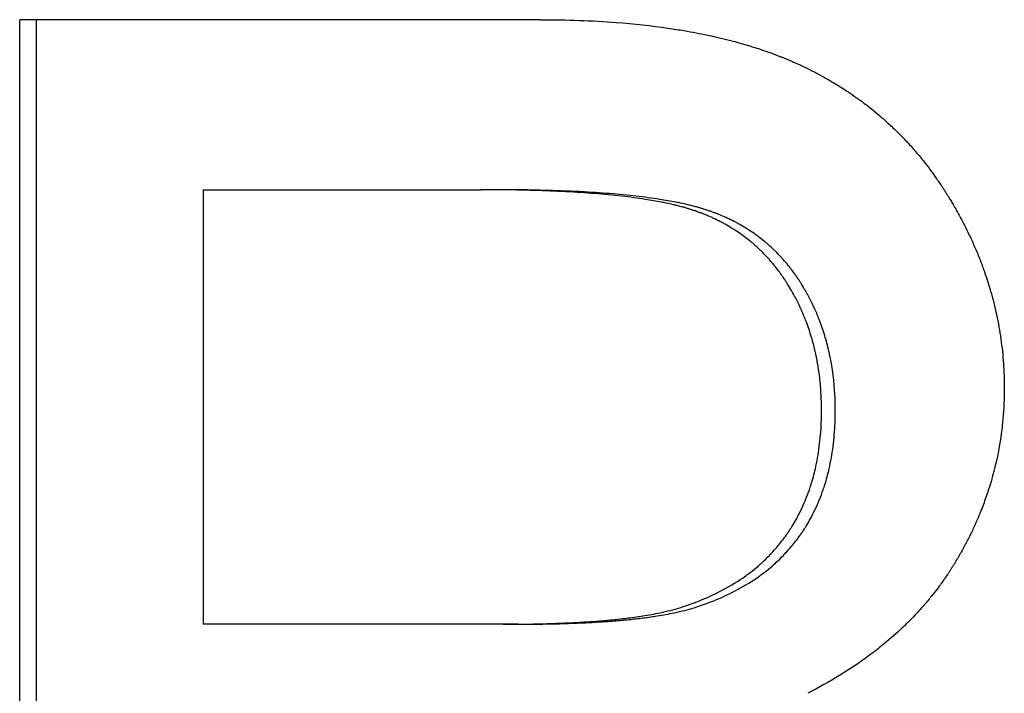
# Paper-space layout 'Layout1' of a CAD drawing. Extents: x -9.62 to 0.26, y -1.65 to 4.35.
# Tile 3 of 11: x -6.02 to -5.85, y 0.62 to 0.73. Entities that reach past the tile are written whole.
import ezdxf

# ---------------------------------------------------------------- set-up
doc = ezdxf.new("R2010")
doc.units = 0
doc.header["$MEASUREMENT"] = 0
doc.layers.get('0').update_dxf_attribs({"linetype": 'CONTINUOUS'})

psp = doc.layouts.get("Layout1")

# ---------------------------------------------------------------- linework, layer by layer
for p, q in [((-5.92971, 0.73373), (-6.01655, 0.73373)), ((-6.01655, 0.49373), (-6.01655, 0.73373)), ((-5.98593, 0.70537), (-5.98593, 0.63293)), ((-5.98593, 0.70537), (-5.93963, 0.70537)), ((-5.93713, 0.70537), (-5.93963, 0.70537)), ((-5.93591, 0.63293), (-5.98593, 0.63293)), ((-5.93343, 0.63293), (-5.93591, 0.63293))]:
    psp.add_line(p, q)
psp.add_open_spline([(-6.01377, 0.49373), (-6.01377, 0.57373), (-6.01377, 0.65373), (-6.01377, 0.73373)], degree=3)
for points, knots in [([(-5.92971, 0.73373), (-5.9275, 0.73373), (-5.92533, 0.73369), (-5.92323, 0.73361), (-5.92112, 0.73354), (-5.91906, 0.73342), (-5.91706, 0.73327), (-5.91406, 0.73304), (-5.91118, 0.73273), (-5.90842, 0.73233), (-5.90751, 0.73219), (-5.9066, 0.73205), (-5.90571, 0.7319), (-5.90437, 0.73167), (-5.90306, 0.73142), (-5.90179, 0.73115), (-5.90136, 0.73106), (-5.90094, 0.73096), (-5.90052, 0.73087), (-5.89926, 0.73058), (-5.89804, 0.73028), (-5.89684, 0.72995), (-5.89604, 0.72973), (-5.89526, 0.7295), (-5.89449, 0.72926), (-5.8941, 0.72914), (-5.89372, 0.72902), (-5.89334, 0.7289), (-5.89278, 0.72871), (-5.89222, 0.72852), (-5.89166, 0.72832), (-5.89111, 0.72813), (-5.89057, 0.72793), (-5.89003, 0.72772), (-5.88985, 0.72765), (-5.88967, 0.72758), (-5.8895, 0.72751), (-5.88897, 0.7273), (-5.88844, 0.72708), (-5.88793, 0.72686), (-5.88784, 0.72682), (-5.88775, 0.72679), (-5.88767, 0.72675), (-5.88724, 0.72656), (-5.88682, 0.72637), (-5.8864, 0.72618), (-5.88632, 0.72614), (-5.88623, 0.7261), (-5.88615, 0.72606), (-5.8859, 0.72595), (-5.88565, 0.72583), (-5.8854, 0.72571), (-5.88523, 0.72563), (-5.88507, 0.72555), (-5.88491, 0.72547), (-5.88458, 0.7253), (-5.88425, 0.72514), (-5.88393, 0.72497), (-5.88377, 0.72489), (-5.8836, 0.7248), (-5.88344, 0.72472), (-5.88296, 0.72446), (-5.88248, 0.7242), (-5.88201, 0.72393), (-5.8817, 0.72376), (-5.88139, 0.72358), (-5.88108, 0.72339), (-5.88046, 0.72303), (-5.87984, 0.72265), (-5.87924, 0.72227), (-5.87894, 0.72207), (-5.87864, 0.72188), (-5.87835, 0.72168), (-5.87746, 0.72109), (-5.87659, 0.72047), (-5.87574, 0.71983), (-5.87517, 0.7194), (-5.87462, 0.71897), (-5.87407, 0.71852), (-5.87325, 0.71785), (-5.87245, 0.71716), (-5.87167, 0.71644), (-5.87141, 0.7162), (-5.87115, 0.71596), (-5.8709, 0.71572), (-5.87039, 0.71523), (-5.86988, 0.71473), (-5.86939, 0.71423), (-5.86914, 0.71397), (-5.8689, 0.71372), (-5.86866, 0.71346), (-5.86818, 0.71294), (-5.8677, 0.71241), (-5.86724, 0.71188), (-5.867, 0.71161), (-5.86677, 0.71134), (-5.86655, 0.71106), (-5.86609, 0.71051), (-5.86564, 0.70996), (-5.86521, 0.70939), (-5.86499, 0.7091), (-5.86477, 0.70882), (-5.86456, 0.70853), (-5.86423, 0.70809), (-5.86392, 0.70766), (-5.86361, 0.70721), (-5.8635, 0.70706), (-5.8634, 0.70691), (-5.8633, 0.70676), (-5.86314, 0.70654), (-5.86299, 0.70631), (-5.86284, 0.70609), (-5.86279, 0.70601), (-5.86274, 0.70593), (-5.86269, 0.70586), (-5.86259, 0.70571), (-5.86249, 0.70555), (-5.86239, 0.7054), (-5.86234, 0.70532), (-5.86229, 0.70525), (-5.86224, 0.70517), (-5.86214, 0.70501), (-5.86205, 0.70486), (-5.86195, 0.7047), (-5.8619, 0.70463), (-5.86185, 0.70455), (-5.8618, 0.70447), (-5.86171, 0.70432), (-5.86161, 0.70416), (-5.86151, 0.704), (-5.86147, 0.70392), (-5.86142, 0.70384), (-5.86137, 0.70377), (-5.86123, 0.70353), (-5.86109, 0.70329), (-5.86095, 0.70306), (-5.86086, 0.7029), (-5.86076, 0.70274), (-5.86067, 0.70258), (-5.86063, 0.7025), (-5.86058, 0.70243), (-5.86054, 0.70235), (-5.8604, 0.70211), (-5.86027, 0.70187), (-5.86013, 0.70163), (-5.86005, 0.70148), (-5.85996, 0.70132), (-5.85987, 0.70116), (-5.8597, 0.70084), (-5.85953, 0.70052), (-5.85936, 0.7002), (-5.85928, 0.70005), (-5.85919, 0.69989), (-5.85911, 0.69973), (-5.85886, 0.69925), (-5.85862, 0.69877), (-5.85839, 0.69829), (-5.85824, 0.69797), (-5.85808, 0.69765), (-5.85793, 0.69732), (-5.85763, 0.69668), (-5.85735, 0.69604), (-5.85707, 0.69539), (-5.85693, 0.69507), (-5.8568, 0.69474), (-5.85667, 0.69442), (-5.85641, 0.69377), (-5.85615, 0.69312), (-5.85591, 0.69246), (-5.8558, 0.69214), (-5.85568, 0.69181), (-5.85556, 0.69148), (-5.85522, 0.6905), (-5.85491, 0.68951), (-5.85462, 0.68852), (-5.85443, 0.68786), (-5.85425, 0.6872), (-5.85408, 0.68653), (-5.85375, 0.6852), (-5.85346, 0.68386), (-5.85322, 0.68252), (-5.8531, 0.68184), (-5.85299, 0.68117), (-5.8529, 0.68049), (-5.85271, 0.67914), (-5.85256, 0.67777), (-5.85247, 0.6764), (-5.85237, 0.67503), (-5.85232, 0.67365), (-5.85232, 0.67226)], [0, 0, 0, 0, 0.125, 0.125, 0.125, 0.25, 0.25, 0.25, 0.4375, 0.4375, 0.4375, 0.5, 0.5, 0.5, 0.59375, 0.59375, 0.59375, 0.625, 0.625, 0.625, 0.71875, 0.71875, 0.71875, 0.78125, 0.78125, 0.78125, 0.8125, 0.8125, 0.8125, 0.859375, 0.859375, 0.859375, 0.90625, 0.90625, 0.90625, 0.921875, 0.921875, 0.921875, 0.96875, 0.96875, 0.96875, 0.976562, 0.976562, 0.976562, 1.015625, 1.015625, 1.015625, 1.023438, 1.023438, 1.023438, 1.046875, 1.046875, 1.046875, 1.0625, 1.0625, 1.0625, 1.09375, 1.09375, 1.09375, 1.109375, 1.109375, 1.109375, 1.15625, 1.15625, 1.15625, 1.1875, 1.1875, 1.1875, 1.25, 1.25, 1.25, 1.28125, 1.28125, 1.28125, 1.375, 1.375, 1.375, 1.4375, 1.4375, 1.4375, 1.53125, 1.53125, 1.53125, 1.5625, 1.5625, 1.5625, 1.625, 1.625, 1.625, 1.65625, 1.65625, 1.65625, 1.71875, 1.71875, 1.71875, 1.75, 1.75, 1.75, 1.8125, 1.8125, 1.8125, 1.84375, 1.84375, 1.84375, 1.890625, 1.890625, 1.890625, 1.90625, 1.90625, 1.90625, 1.929688, 1.929688, 1.929688, 1.9375, 1.9375, 1.9375, 1.953125, 1.953125, 1.953125, 1.960938, 1.960938, 1.960938, 1.976562, 1.976562, 1.976562, 1.984375, 1.984375, 1.984375, 2, 2, 2, 2.007812, 2.007812, 2.007812, 2.03125, 2.03125, 2.03125, 2.046875, 2.046875, 2.046875, 2.054688, 2.054688, 2.054688, 2.078125, 2.078125, 2.078125, 2.09375, 2.09375, 2.09375, 2.125, 2.125, 2.125, 2.140625, 2.140625, 2.140625, 2.1875, 2.1875, 2.1875, 2.21875, 2.21875, 2.21875, 2.28125, 2.28125, 2.28125, 2.3125, 2.3125, 2.3125, 2.375, 2.375, 2.375, 2.40625, 2.40625, 2.40625, 2.5, 2.5, 2.5, 2.5625, 2.5625, 2.5625, 2.6875, 2.6875, 2.6875, 2.75, 2.75, 2.75, 2.875, 2.875, 2.875, 3, 3, 3, 3]), ([(-5.88281, 0.66861), (-5.88281, 0.6696), (-5.88284, 0.67057), (-5.8829, 0.67153), (-5.88296, 0.6725), (-5.88304, 0.67344), (-5.88316, 0.67437), (-5.88333, 0.67577), (-5.88358, 0.67714), (-5.88388, 0.67847), (-5.88398, 0.67891), (-5.88409, 0.67935), (-5.88421, 0.67979), (-5.88444, 0.68066), (-5.88471, 0.68152), (-5.885, 0.68236), (-5.88515, 0.68278), (-5.8853, 0.6832), (-5.88546, 0.68361), (-5.8857, 0.68424), (-5.88596, 0.68485), (-5.88623, 0.68545), (-5.88632, 0.68565), (-5.88642, 0.68586), (-5.88651, 0.68606), (-5.8868, 0.68665), (-5.8871, 0.68725), (-5.88741, 0.68783), (-5.88747, 0.68792), (-5.88752, 0.68802), (-5.88757, 0.68812), (-5.88774, 0.68841), (-5.8879, 0.6887), (-5.88807, 0.68898), (-5.8881, 0.68903), (-5.88813, 0.68908), (-5.88816, 0.68912), (-5.8883, 0.68936), (-5.88844, 0.6896), (-5.88859, 0.68983), (-5.88862, 0.68988), (-5.88865, 0.68993), (-5.88868, 0.68997), (-5.88877, 0.69011), (-5.88886, 0.69025), (-5.88895, 0.69039), (-5.88901, 0.69048), (-5.88907, 0.69057), (-5.88913, 0.69066), (-5.88917, 0.69071), (-5.8892, 0.69075), (-5.88923, 0.6908), (-5.88932, 0.69093), (-5.88941, 0.69107), (-5.88951, 0.6912), (-5.88957, 0.69129), (-5.88963, 0.69138), (-5.8897, 0.69146), (-5.88989, 0.69173), (-5.89008, 0.69199), (-5.89028, 0.69224), (-5.89041, 0.69241), (-5.89055, 0.69258), (-5.89068, 0.69275), (-5.89095, 0.69308), (-5.89123, 0.69341), (-5.89151, 0.69372), (-5.89165, 0.69388), (-5.8918, 0.69404), (-5.89194, 0.6942), (-5.89223, 0.69451), (-5.89252, 0.69481), (-5.89283, 0.69511), (-5.89298, 0.69525), (-5.89313, 0.6954), (-5.89328, 0.69554), (-5.89359, 0.69583), (-5.8939, 0.69611), (-5.89422, 0.69639), (-5.89438, 0.69653), (-5.89454, 0.69666), (-5.89471, 0.69679), (-5.89503, 0.69706), (-5.89536, 0.69732), (-5.8957, 0.69757), (-5.89587, 0.6977), (-5.89604, 0.69782), (-5.89621, 0.69794), (-5.89656, 0.69819), (-5.89691, 0.69842), (-5.89726, 0.69865), (-5.89744, 0.69877), (-5.89762, 0.69888), (-5.8978, 0.69899), (-5.89816, 0.69922), (-5.89853, 0.69943), (-5.8989, 0.69964), (-5.89909, 0.69974), (-5.89928, 0.69984), (-5.89947, 0.69994), (-5.89985, 0.70014), (-5.90024, 0.70034), (-5.90063, 0.70052), (-5.90083, 0.70061), (-5.90103, 0.7007), (-5.90122, 0.70079), (-5.90152, 0.70093), (-5.90183, 0.70106), (-5.90213, 0.70118), (-5.90223, 0.70122), (-5.90234, 0.70126), (-5.90244, 0.70131), (-5.90259, 0.70137), (-5.90275, 0.70143), (-5.9029, 0.70149), (-5.90296, 0.70151), (-5.90301, 0.70152), (-5.90306, 0.70154), (-5.90317, 0.70158), (-5.90327, 0.70162), (-5.90338, 0.70166), (-5.90343, 0.70168), (-5.90348, 0.7017), (-5.90353, 0.70172), (-5.90364, 0.70175), (-5.90374, 0.70179), (-5.90385, 0.70183), (-5.9039, 0.70185), (-5.90396, 0.70186), (-5.90401, 0.70188), (-5.90412, 0.70192), (-5.90422, 0.70195), (-5.90433, 0.70199), (-5.90438, 0.70201), (-5.90444, 0.70202), (-5.90449, 0.70204), (-5.9046, 0.70208), (-5.90471, 0.70211), (-5.90482, 0.70215), (-5.90488, 0.70216), (-5.90493, 0.70218), (-5.90499, 0.7022), (-5.9051, 0.70223), (-5.90522, 0.70227), (-5.90533, 0.7023), (-5.90539, 0.70232), (-5.90544, 0.70233), (-5.9055, 0.70235), (-5.90568, 0.7024), (-5.90585, 0.70245), (-5.90603, 0.7025), (-5.90615, 0.70253), (-5.90627, 0.70256), (-5.90639, 0.70259), (-5.90664, 0.70266), (-5.90688, 0.70272), (-5.90714, 0.70278), (-5.90726, 0.70281), (-5.90739, 0.70284), (-5.90752, 0.70287), (-5.90791, 0.70297), (-5.90831, 0.70305), (-5.90871, 0.70314), (-5.90899, 0.7032), (-5.90926, 0.70325), (-5.90954, 0.70331), (-5.91039, 0.70347), (-5.91128, 0.70363), (-5.91221, 0.70377), (-5.91283, 0.70387), (-5.91347, 0.70396), (-5.91413, 0.70405), (-5.91545, 0.70423), (-5.91684, 0.70439), (-5.91832, 0.70453), (-5.91905, 0.7046), (-5.91981, 0.70466), (-5.92058, 0.70473), (-5.92213, 0.70485), (-5.92375, 0.70496), (-5.92545, 0.70504), (-5.9263, 0.70509), (-5.92717, 0.70513), (-5.92806, 0.70516), (-5.92984, 0.70523), (-5.93169, 0.70529), (-5.93362, 0.70532), (-5.93555, 0.70536), (-5.93755, 0.70537), (-5.93963, 0.70537)], [0, 0, 0, 0, 0.125, 0.125, 0.125, 0.25, 0.25, 0.25, 0.4375, 0.4375, 0.4375, 0.5, 0.5, 0.5, 0.625, 0.625, 0.625, 0.6875, 0.6875, 0.6875, 0.78125, 0.78125, 0.78125, 0.8125, 0.8125, 0.8125, 0.90625, 0.90625, 0.90625, 0.921875, 0.921875, 0.921875, 0.96875, 0.96875, 0.96875, 0.976562, 0.976562, 0.976562, 1.015625, 1.015625, 1.015625, 1.023438, 1.023438, 1.023438, 1.046875, 1.046875, 1.046875, 1.0625, 1.0625, 1.0625, 1.070312, 1.070312, 1.070312, 1.09375, 1.09375, 1.09375, 1.109375, 1.109375, 1.109375, 1.15625, 1.15625, 1.15625, 1.1875, 1.1875, 1.1875, 1.25, 1.25, 1.25, 1.28125, 1.28125, 1.28125, 1.34375, 1.34375, 1.34375, 1.375, 1.375, 1.375, 1.4375, 1.4375, 1.4375, 1.46875, 1.46875, 1.46875, 1.53125, 1.53125, 1.53125, 1.5625, 1.5625, 1.5625, 1.625, 1.625, 1.625, 1.65625, 1.65625, 1.65625, 1.71875, 1.71875, 1.71875, 1.75, 1.75, 1.75, 1.8125, 1.8125, 1.8125, 1.84375, 1.84375, 1.84375, 1.890625, 1.890625, 1.890625, 1.90625, 1.90625, 1.90625, 1.929688, 1.929688, 1.929688, 1.9375, 1.9375, 1.9375, 1.953125, 1.953125, 1.953125, 1.960938, 1.960938, 1.960938, 1.976562, 1.976562, 1.976562, 1.984375, 1.984375, 1.984375, 2, 2, 2, 2.007812, 2.007812, 2.007812, 2.023438, 2.023438, 2.023438, 2.03125, 2.03125, 2.03125, 2.046875, 2.046875, 2.046875, 2.054688, 2.054688, 2.054688, 2.078125, 2.078125, 2.078125, 2.09375, 2.09375, 2.09375, 2.125, 2.125, 2.125, 2.140625, 2.140625, 2.140625, 2.1875, 2.1875, 2.1875, 2.21875, 2.21875, 2.21875, 2.3125, 2.3125, 2.3125, 2.375, 2.375, 2.375, 2.5, 2.5, 2.5, 2.5625, 2.5625, 2.5625, 2.6875, 2.6875, 2.6875, 2.75, 2.75, 2.75, 2.875, 2.875, 2.875, 3, 3, 3, 3]), ([(-5.88051, 0.66861), (-5.88051, 0.6696), (-5.88054, 0.67057), (-5.8806, 0.67153), (-5.88066, 0.6725), (-5.88075, 0.67344), (-5.88086, 0.67437), (-5.88104, 0.67577), (-5.88128, 0.67714), (-5.88158, 0.67847), (-5.88168, 0.67891), (-5.88179, 0.67935), (-5.88191, 0.67979), (-5.88214, 0.68066), (-5.8824, 0.68152), (-5.8827, 0.68236), (-5.88284, 0.68278), (-5.88299, 0.6832), (-5.88315, 0.68361), (-5.88339, 0.68424), (-5.88365, 0.68485), (-5.88392, 0.68545), (-5.88401, 0.68565), (-5.88411, 0.68586), (-5.8842, 0.68606), (-5.88448, 0.68665), (-5.88478, 0.68725), (-5.8851, 0.68783), (-5.88515, 0.68792), (-5.88521, 0.68802), (-5.88526, 0.68812), (-5.88542, 0.68841), (-5.88559, 0.6887), (-5.88576, 0.68898), (-5.88578, 0.68903), (-5.88581, 0.68908), (-5.88584, 0.68912), (-5.88598, 0.68936), (-5.88613, 0.6896), (-5.88628, 0.68983), (-5.8863, 0.68988), (-5.88633, 0.68993), (-5.88636, 0.68997), (-5.88645, 0.69011), (-5.88654, 0.69025), (-5.88663, 0.69039), (-5.88669, 0.69048), (-5.88675, 0.69057), (-5.88682, 0.69066), (-5.88685, 0.69071), (-5.88688, 0.69075), (-5.88691, 0.6908), (-5.887, 0.69093), (-5.88709, 0.69107), (-5.88719, 0.6912), (-5.88725, 0.69129), (-5.88731, 0.69138), (-5.88738, 0.69146), (-5.88757, 0.69173), (-5.88776, 0.69199), (-5.88796, 0.69224), (-5.88809, 0.69241), (-5.88822, 0.69258), (-5.88836, 0.69275), (-5.88863, 0.69308), (-5.8889, 0.69341), (-5.88919, 0.69372), (-5.88933, 0.69388), (-5.88947, 0.69404), (-5.88961, 0.6942), (-5.8899, 0.69451), (-5.89019, 0.69481), (-5.89049, 0.69511), (-5.89064, 0.69525), (-5.89079, 0.6954), (-5.89095, 0.69554), (-5.89125, 0.69583), (-5.89157, 0.69611), (-5.89188, 0.69639), (-5.89204, 0.69653), (-5.8922, 0.69666), (-5.89237, 0.69679), (-5.89269, 0.69706), (-5.89302, 0.69732), (-5.89336, 0.69757), (-5.89353, 0.6977), (-5.8937, 0.69782), (-5.89387, 0.69794), (-5.89421, 0.69819), (-5.89456, 0.69842), (-5.89491, 0.69865), (-5.89509, 0.69877), (-5.89527, 0.69888), (-5.89545, 0.69899), (-5.89581, 0.69922), (-5.89618, 0.69943), (-5.89655, 0.69964), (-5.89674, 0.69974), (-5.89692, 0.69984), (-5.89711, 0.69994), (-5.89749, 0.70014), (-5.89788, 0.70034), (-5.89827, 0.70052), (-5.89847, 0.70061), (-5.89866, 0.7007), (-5.89886, 0.70079), (-5.89916, 0.70093), (-5.89946, 0.70106), (-5.89977, 0.70118), (-5.89987, 0.70122), (-5.89997, 0.70126), (-5.90007, 0.70131), (-5.90023, 0.70137), (-5.90038, 0.70143), (-5.90054, 0.70149), (-5.90059, 0.70151), (-5.90064, 0.70152), (-5.90069, 0.70154), (-5.9008, 0.70158), (-5.9009, 0.70162), (-5.901, 0.70166), (-5.90106, 0.70168), (-5.90111, 0.7017), (-5.90116, 0.70172), (-5.90127, 0.70175), (-5.90137, 0.70179), (-5.90148, 0.70183), (-5.90153, 0.70185), (-5.90158, 0.70186), (-5.90164, 0.70188), (-5.90174, 0.70192), (-5.90185, 0.70195), (-5.90196, 0.70199), (-5.90201, 0.70201), (-5.90206, 0.70202), (-5.90212, 0.70204), (-5.90223, 0.70208), (-5.90234, 0.70211), (-5.90245, 0.70215), (-5.9025, 0.70216), (-5.90256, 0.70218), (-5.90261, 0.7022), (-5.90272, 0.70223), (-5.90284, 0.70227), (-5.90295, 0.7023), (-5.90301, 0.70232), (-5.90307, 0.70233), (-5.90312, 0.70235), (-5.9033, 0.7024), (-5.90347, 0.70245), (-5.90365, 0.7025), (-5.90377, 0.70253), (-5.90389, 0.70256), (-5.90401, 0.70259), (-5.90425, 0.70266), (-5.9045, 0.70272), (-5.90475, 0.70278), (-5.90488, 0.70281), (-5.90501, 0.70284), (-5.90514, 0.70287), (-5.90552, 0.70297), (-5.90592, 0.70305), (-5.90632, 0.70314), (-5.90659, 0.7032), (-5.90687, 0.70325), (-5.90715, 0.70331), (-5.90799, 0.70347), (-5.90888, 0.70363), (-5.90981, 0.70377), (-5.91043, 0.70387), (-5.91106, 0.70396), (-5.91172, 0.70405), (-5.91303, 0.70423), (-5.91442, 0.70439), (-5.91589, 0.70453), (-5.91662, 0.7046), (-5.91738, 0.70466), (-5.91815, 0.70473), (-5.91969, 0.70485), (-5.92131, 0.70496), (-5.923, 0.70504), (-5.92385, 0.70509), (-5.92472, 0.70513), (-5.9256, 0.70516), (-5.92737, 0.70523), (-5.92922, 0.70529), (-5.93114, 0.70532), (-5.93306, 0.70536), (-5.93506, 0.70537), (-5.93713, 0.70537)], [0, 0, 0, 0, 0.125, 0.125, 0.125, 0.25, 0.25, 0.25, 0.4375, 0.4375, 0.4375, 0.5, 0.5, 0.5, 0.625, 0.625, 0.625, 0.6875, 0.6875, 0.6875, 0.78125, 0.78125, 0.78125, 0.8125, 0.8125, 0.8125, 0.90625, 0.90625, 0.90625, 0.921875, 0.921875, 0.921875, 0.96875, 0.96875, 0.96875, 0.976562, 0.976562, 0.976562, 1.015625, 1.015625, 1.015625, 1.023438, 1.023438, 1.023438, 1.046875, 1.046875, 1.046875, 1.0625, 1.0625, 1.0625, 1.070312, 1.070312, 1.070312, 1.09375, 1.09375, 1.09375, 1.109375, 1.109375, 1.109375, 1.15625, 1.15625, 1.15625, 1.1875, 1.1875, 1.1875, 1.25, 1.25, 1.25, 1.28125, 1.28125, 1.28125, 1.34375, 1.34375, 1.34375, 1.375, 1.375, 1.375, 1.4375, 1.4375, 1.4375, 1.46875, 1.46875, 1.46875, 1.53125, 1.53125, 1.53125, 1.5625, 1.5625, 1.5625, 1.625, 1.625, 1.625, 1.65625, 1.65625, 1.65625, 1.71875, 1.71875, 1.71875, 1.75, 1.75, 1.75, 1.8125, 1.8125, 1.8125, 1.84375, 1.84375, 1.84375, 1.890625, 1.890625, 1.890625, 1.90625, 1.90625, 1.90625, 1.929688, 1.929688, 1.929688, 1.9375, 1.9375, 1.9375, 1.953125, 1.953125, 1.953125, 1.960938, 1.960938, 1.960938, 1.976562, 1.976562, 1.976562, 1.984375, 1.984375, 1.984375, 2, 2, 2, 2.007812, 2.007812, 2.007812, 2.023438, 2.023438, 2.023438, 2.03125, 2.03125, 2.03125, 2.046875, 2.046875, 2.046875, 2.054688, 2.054688, 2.054688, 2.078125, 2.078125, 2.078125, 2.09375, 2.09375, 2.09375, 2.125, 2.125, 2.125, 2.140625, 2.140625, 2.140625, 2.1875, 2.1875, 2.1875, 2.21875, 2.21875, 2.21875, 2.3125, 2.3125, 2.3125, 2.375, 2.375, 2.375, 2.5, 2.5, 2.5, 2.5625, 2.5625, 2.5625, 2.6875, 2.6875, 2.6875, 2.75, 2.75, 2.75, 2.875, 2.875, 2.875, 3, 3, 3, 3]), ([(-5.85232, 0.67226), (-5.85232, 0.67056), (-5.8524, 0.66887), (-5.85255, 0.66719), (-5.8527, 0.66552), (-5.85293, 0.66386), (-5.85323, 0.66222), (-5.8536, 0.66017), (-5.8541, 0.65815), (-5.85471, 0.65615), (-5.85483, 0.65576), (-5.85496, 0.65536), (-5.85509, 0.65496), (-5.85535, 0.65417), (-5.85563, 0.65338), (-5.85593, 0.65259), (-5.85608, 0.6522), (-5.85624, 0.6518), (-5.8564, 0.65141), (-5.85664, 0.65083), (-5.85689, 0.65024), (-5.85715, 0.64966), (-5.85741, 0.64908), (-5.85768, 0.6485), (-5.85796, 0.64792), (-5.8582, 0.64744), (-5.85844, 0.64697), (-5.85869, 0.64649), (-5.85874, 0.64639), (-5.85879, 0.6463), (-5.85884, 0.6462), (-5.85907, 0.64577), (-5.8593, 0.64534), (-5.85954, 0.64492), (-5.85962, 0.64478), (-5.8597, 0.64463), (-5.85978, 0.64449), (-5.85994, 0.64421), (-5.86011, 0.64393), (-5.86028, 0.64364), (-5.86036, 0.6435), (-5.86044, 0.64336), (-5.86053, 0.64322), (-5.86061, 0.64308), (-5.8607, 0.64294), (-5.86079, 0.6428), (-5.86087, 0.64266), (-5.86096, 0.64252), (-5.86105, 0.64238), (-5.86113, 0.64224), (-5.86122, 0.6421), (-5.86131, 0.64197), (-5.86134, 0.64192), (-5.86137, 0.64187), (-5.8614, 0.64183), (-5.86149, 0.64169), (-5.86158, 0.64155), (-5.86167, 0.64141), (-5.86173, 0.64132), (-5.86179, 0.64123), (-5.86185, 0.64114), (-5.86198, 0.64096), (-5.8621, 0.64078), (-5.86223, 0.6406), (-5.86229, 0.64051), (-5.86235, 0.64042), (-5.86241, 0.64033), (-5.8626, 0.64006), (-5.8628, 0.63979), (-5.86299, 0.63952), (-5.86312, 0.63934), (-5.86325, 0.63917), (-5.86338, 0.63899), (-5.86365, 0.63864), (-5.86392, 0.63829), (-5.86419, 0.63794), (-5.86433, 0.63777), (-5.86447, 0.6376), (-5.86461, 0.63743), (-5.86503, 0.63691), (-5.86546, 0.6364), (-5.8659, 0.6359), (-5.86619, 0.63557), (-5.86649, 0.63523), (-5.86679, 0.63491), (-5.8674, 0.63425), (-5.86803, 0.6336), (-5.86868, 0.63297), (-5.869, 0.63265), (-5.86933, 0.63234), (-5.86966, 0.63203), (-5.87066, 0.6311), (-5.8717, 0.63019), (-5.87279, 0.62931), (-5.87351, 0.62873), (-5.87426, 0.62815), (-5.87502, 0.62759), (-5.87655, 0.62646), (-5.87816, 0.62539), (-5.87984, 0.62436), (-5.88152, 0.62333), (-5.88328, 0.62235), (-5.88512, 0.62141)], [0, 0, 0, 0, 0.166667, 0.166667, 0.166667, 0.333333, 0.333333, 0.333333, 0.541667, 0.541667, 0.541667, 0.583333, 0.583333, 0.583333, 0.666667, 0.666667, 0.666667, 0.708333, 0.708333, 0.708333, 0.770833, 0.770833, 0.770833, 0.833333, 0.833333, 0.833333, 0.885417, 0.885417, 0.885417, 0.895833, 0.895833, 0.895833, 0.942708, 0.942708, 0.942708, 0.958333, 0.958333, 0.958333, 0.989583, 0.989583, 0.989583, 1.005208, 1.005208, 1.005208, 1.020833, 1.020833, 1.020833, 1.036458, 1.036458, 1.036458, 1.052083, 1.052083, 1.052083, 1.057292, 1.057292, 1.057292, 1.072917, 1.072917, 1.072917, 1.083333, 1.083333, 1.083333, 1.104167, 1.104167, 1.104167, 1.114583, 1.114583, 1.114583, 1.145833, 1.145833, 1.145833, 1.166667, 1.166667, 1.166667, 1.208333, 1.208333, 1.208333, 1.229167, 1.229167, 1.229167, 1.291667, 1.291667, 1.291667, 1.333333, 1.333333, 1.333333, 1.416667, 1.416667, 1.416667, 1.458333, 1.458333, 1.458333, 1.583333, 1.583333, 1.583333, 1.666667, 1.666667, 1.666667, 1.833333, 1.833333, 1.833333, 2, 2, 2, 2]), ([(-5.90646, 0.63568), (-5.90516, 0.63609), (-5.90391, 0.63653), (-5.90271, 0.63703), (-5.90152, 0.63752), (-5.90038, 0.63806), (-5.89929, 0.63864), (-5.89792, 0.63936), (-5.89664, 0.64015), (-5.89545, 0.64101), (-5.89521, 0.64118), (-5.89497, 0.64136), (-5.89474, 0.64153), (-5.89428, 0.64189), (-5.89383, 0.64225), (-5.89339, 0.64263), (-5.89317, 0.64282), (-5.89295, 0.64301), (-5.89274, 0.6432), (-5.89232, 0.64359), (-5.8919, 0.64399), (-5.89151, 0.64439), (-5.89131, 0.6446), (-5.89111, 0.64481), (-5.89092, 0.64502), (-5.89063, 0.64533), (-5.89035, 0.64565), (-5.89008, 0.64598), (-5.88985, 0.64625), (-5.88963, 0.64653), (-5.88941, 0.64681), (-5.88915, 0.64714), (-5.88889, 0.64749), (-5.88865, 0.64783), (-5.88861, 0.64789), (-5.88857, 0.64795), (-5.88853, 0.64801), (-5.8884, 0.64818), (-5.88828, 0.64836), (-5.88817, 0.64854), (-5.88805, 0.64872), (-5.88793, 0.6489), (-5.88782, 0.64908), (-5.88774, 0.6492), (-5.88767, 0.64932), (-5.88759, 0.64944), (-5.88737, 0.64981), (-5.88716, 0.65018), (-5.88695, 0.65055), (-5.88681, 0.65081), (-5.88668, 0.65106), (-5.88655, 0.65131), (-5.88628, 0.65183), (-5.88604, 0.65235), (-5.8858, 0.65288), (-5.88568, 0.65315), (-5.88557, 0.65342), (-5.88546, 0.65369), (-5.88524, 0.65423), (-5.88503, 0.65478), (-5.88484, 0.65534), (-5.88474, 0.65562), (-5.88465, 0.65591), (-5.88456, 0.65619), (-5.88429, 0.65705), (-5.88405, 0.65793), (-5.88384, 0.65883), (-5.88371, 0.65944), (-5.88358, 0.66005), (-5.88347, 0.66067), (-5.88325, 0.66191), (-5.88309, 0.66319), (-5.88297, 0.66452), (-5.88286, 0.66584), (-5.88281, 0.6672), (-5.88281, 0.66861)], [0, 0, 0, 0, 0.166667, 0.166667, 0.166667, 0.333333, 0.333333, 0.333333, 0.541667, 0.541667, 0.541667, 0.583333, 0.583333, 0.583333, 0.666667, 0.666667, 0.666667, 0.708333, 0.708333, 0.708333, 0.791667, 0.791667, 0.791667, 0.833333, 0.833333, 0.833333, 0.895833, 0.895833, 0.895833, 0.947917, 0.947917, 0.947917, 1.010417, 1.010417, 1.010417, 1.020833, 1.020833, 1.020833, 1.052083, 1.052083, 1.052083, 1.083333, 1.083333, 1.083333, 1.104167, 1.104167, 1.104167, 1.166667, 1.166667, 1.166667, 1.208333, 1.208333, 1.208333, 1.291667, 1.291667, 1.291667, 1.333333, 1.333333, 1.333333, 1.416667, 1.416667, 1.416667, 1.458333, 1.458333, 1.458333, 1.583333, 1.583333, 1.583333, 1.666667, 1.666667, 1.666667, 1.833333, 1.833333, 1.833333, 2, 2, 2, 2]), ([(-5.90408, 0.63568), (-5.90278, 0.63609), (-5.90154, 0.63653), (-5.90035, 0.63703), (-5.89915, 0.63752), (-5.89802, 0.63806), (-5.89693, 0.63864), (-5.89557, 0.63936), (-5.8943, 0.64015), (-5.89311, 0.64101), (-5.89287, 0.64118), (-5.89263, 0.64136), (-5.8924, 0.64153), (-5.89194, 0.64189), (-5.89149, 0.64225), (-5.89105, 0.64263), (-5.89083, 0.64282), (-5.89062, 0.64301), (-5.89041, 0.6432), (-5.88998, 0.64359), (-5.88958, 0.64399), (-5.88918, 0.64439), (-5.88898, 0.6446), (-5.88879, 0.64481), (-5.88859, 0.64502), (-5.88831, 0.64533), (-5.88803, 0.64565), (-5.88775, 0.64598), (-5.88753, 0.64625), (-5.8873, 0.64653), (-5.88709, 0.64681), (-5.88683, 0.64714), (-5.88658, 0.64749), (-5.88633, 0.64783), (-5.88629, 0.64789), (-5.88625, 0.64795), (-5.88621, 0.64801), (-5.88609, 0.64818), (-5.88597, 0.64836), (-5.88585, 0.64854), (-5.88573, 0.64872), (-5.88562, 0.6489), (-5.88551, 0.64908), (-5.88543, 0.6492), (-5.88535, 0.64932), (-5.88528, 0.64944), (-5.88506, 0.64981), (-5.88485, 0.65018), (-5.88464, 0.65055), (-5.8845, 0.65081), (-5.88437, 0.65106), (-5.88424, 0.65131), (-5.88398, 0.65183), (-5.88373, 0.65235), (-5.88349, 0.65288), (-5.88338, 0.65315), (-5.88326, 0.65342), (-5.88315, 0.65369), (-5.88293, 0.65423), (-5.88273, 0.65478), (-5.88253, 0.65534), (-5.88244, 0.65562), (-5.88235, 0.65591), (-5.88226, 0.65619), (-5.88199, 0.65705), (-5.88175, 0.65793), (-5.88154, 0.65883), (-5.88141, 0.65944), (-5.88128, 0.66005), (-5.88117, 0.66067), (-5.88095, 0.66191), (-5.88079, 0.66319), (-5.88068, 0.66452), (-5.88057, 0.66584), (-5.88051, 0.6672), (-5.88051, 0.66861)], [0, 0, 0, 0, 0.166667, 0.166667, 0.166667, 0.333333, 0.333333, 0.333333, 0.541667, 0.541667, 0.541667, 0.583333, 0.583333, 0.583333, 0.666667, 0.666667, 0.666667, 0.708333, 0.708333, 0.708333, 0.791667, 0.791667, 0.791667, 0.833333, 0.833333, 0.833333, 0.895833, 0.895833, 0.895833, 0.947917, 0.947917, 0.947917, 1.010417, 1.010417, 1.010417, 1.020833, 1.020833, 1.020833, 1.052083, 1.052083, 1.052083, 1.083333, 1.083333, 1.083333, 1.104167, 1.104167, 1.104167, 1.166667, 1.166667, 1.166667, 1.208333, 1.208333, 1.208333, 1.291667, 1.291667, 1.291667, 1.333333, 1.333333, 1.333333, 1.416667, 1.416667, 1.416667, 1.458333, 1.458333, 1.458333, 1.583333, 1.583333, 1.583333, 1.666667, 1.666667, 1.666667, 1.833333, 1.833333, 1.833333, 2, 2, 2, 2]), ([(-5.93591, 0.63293), (-5.93363, 0.63293), (-5.93146, 0.63296), (-5.92939, 0.63301), (-5.92887, 0.63302), (-5.92836, 0.63304), (-5.92786, 0.63305), (-5.92685, 0.63309), (-5.92587, 0.63312), (-5.92492, 0.63317), (-5.92444, 0.63319), (-5.92397, 0.63321), (-5.92351, 0.63324), (-5.92258, 0.63329), (-5.92168, 0.63335), (-5.92081, 0.63341), (-5.92037, 0.63344), (-5.91994, 0.63348), (-5.91952, 0.63351), (-5.91867, 0.63358), (-5.91786, 0.63366), (-5.91706, 0.63374), (-5.91667, 0.63378), (-5.91628, 0.63382), (-5.9159, 0.63387), (-5.91513, 0.63396), (-5.9144, 0.63405), (-5.91369, 0.63415), (-5.91333, 0.63421), (-5.91298, 0.63426), (-5.91264, 0.63431), (-5.91162, 0.63447), (-5.91065, 0.63465), (-5.90975, 0.63484), (-5.90855, 0.63509), (-5.90745, 0.63537), (-5.90646, 0.63568)], [0, 0, 0, 0, 0.166667, 0.166667, 0.166667, 0.208333, 0.208333, 0.208333, 0.291667, 0.291667, 0.291667, 0.333333, 0.333333, 0.333333, 0.416667, 0.416667, 0.416667, 0.458333, 0.458333, 0.458333, 0.541667, 0.541667, 0.541667, 0.583333, 0.583333, 0.583333, 0.666667, 0.666667, 0.666667, 0.708333, 0.708333, 0.708333, 0.833333, 0.833333, 0.833333, 1, 1, 1, 1]), ([(-5.93343, 0.63293), (-5.93115, 0.63293), (-5.92898, 0.63296), (-5.92692, 0.63301), (-5.92641, 0.63302), (-5.9259, 0.63304), (-5.9254, 0.63305), (-5.92439, 0.63309), (-5.92342, 0.63312), (-5.92247, 0.63317), (-5.92199, 0.63319), (-5.92152, 0.63321), (-5.92106, 0.63324), (-5.92014, 0.63329), (-5.91924, 0.63335), (-5.91837, 0.63341), (-5.91794, 0.63344), (-5.91751, 0.63348), (-5.91709, 0.63351), (-5.91625, 0.63358), (-5.91543, 0.63366), (-5.91464, 0.63374), (-5.91425, 0.63378), (-5.91386, 0.63382), (-5.91348, 0.63387), (-5.91272, 0.63396), (-5.91199, 0.63405), (-5.91128, 0.63415), (-5.91092, 0.63421), (-5.91058, 0.63426), (-5.91024, 0.63431), (-5.90922, 0.63447), (-5.90826, 0.63465), (-5.90736, 0.63484), (-5.90616, 0.63509), (-5.90506, 0.63537), (-5.90408, 0.63568)], [0, 0, 0, 0, 0.166667, 0.166667, 0.166667, 0.208333, 0.208333, 0.208333, 0.291667, 0.291667, 0.291667, 0.333333, 0.333333, 0.333333, 0.416667, 0.416667, 0.416667, 0.458333, 0.458333, 0.458333, 0.541667, 0.541667, 0.541667, 0.583333, 0.583333, 0.583333, 0.666667, 0.666667, 0.666667, 0.708333, 0.708333, 0.708333, 0.833333, 0.833333, 0.833333, 1, 1, 1, 1])]:
    psp.add_open_spline(points, degree=3, knots=knots)

doc.saveas('drawing.dxf')
